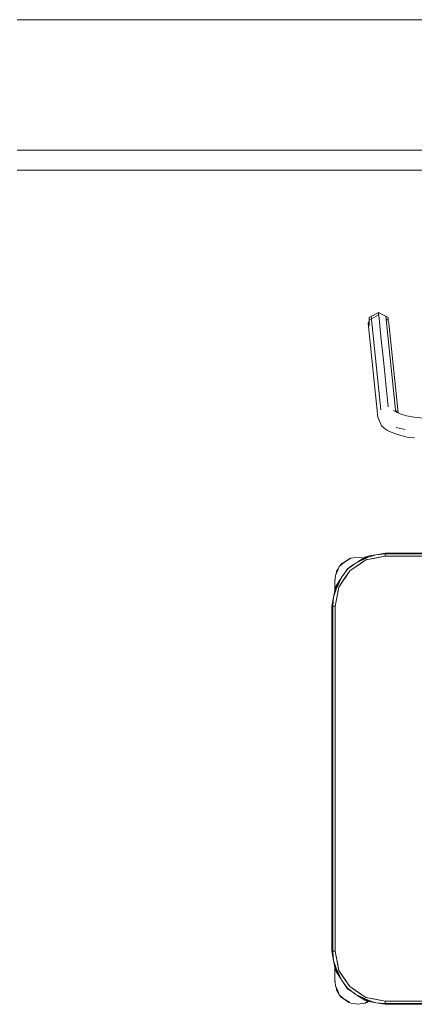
# Model space of a CAD drawing. Header units: millimetres. Extents: x 321 to 585, y -277 to 9.
# Tile 125 of 256: x 387.172 to 387.961, y -201.156 to -199.192. Entities that reach past the tile are written whole.
import ezdxf

# ---------------------------------------------------------------- set-up
doc = ezdxf.new("R2010")
doc.units = ezdxf.units.MM
doc.header["$MEASUREMENT"] = 0
for name, color, linetype, lineweight in [('IFC-Elemento de mobília-Contorno', 152, 'Continuous', 5), ('IFC-Laje-Contorno', 134, 'Continuous', 5), ('IFC-Viga-Contorno', 66, 'Continuous', 5)]:
    doc.layers.add(name, color=color, linetype=linetype, lineweight=lineweight)

msp = doc.modelspace()

# ---------------------------------------------------------------- linework, layer by layer
at = {"layer": 'IFC-Elemento de mobília-Contorno', "color": 7, "lineweight": 5}
for p, q in [((387.8785, -199.7816), (387.8896, -199.7754)), ((387.8896, -199.7806), (387.8896, -199.7754)), ((387.8896, -199.7754), (387.9006, -199.7816)), ((387.8687, -199.7973), (387.8707, -199.7926)), ((387.8707, -199.7911), (387.8896, -199.7806)), ((387.8707, -199.7859), (387.8745, -199.7839)), ((387.8707, -199.7911), (387.8707, -199.7859)), ((387.8707, -199.802), (387.8707, -199.7911)), ((387.8745, -199.7839), (387.8748, -199.7831)), ((387.8748, -199.7831), (387.8785, -199.7816)), ((387.8748, -199.7831), (387.8941, -199.97)), ((387.8896, -199.7806), (387.8898, -199.7807)), ((387.8898, -199.7807), (387.8942, -199.8239)), ((387.9006, -199.7816), (387.904, -199.7829)), ((387.904, -199.7829), (387.9234, -199.9698)), ((387.904, -199.7829), (387.9043, -199.7837)), ((387.9043, -199.7837), (387.9084, -199.7859)), ((387.9047, -199.789), (387.9084, -199.7911)), ((387.9084, -199.7932), (387.9084, -199.7859)), ((387.9084, -199.7911), (387.9084, -199.7859)), ((387.9084, -199.7932), (387.9084, -199.7911)), ((387.9084, -199.7932), (387.9101, -199.7971)), ((387.8687, -199.7973), (387.8881, -199.9842)), ((387.9101, -199.7971), (387.9286, -199.9761)), ((387.8942, -199.8239), (387.8991, -199.8706)), ((387.8991, -199.8706), (387.9039, -199.9173)), ((387.9039, -199.9173), (387.9087, -199.9641)), ((387.9185, -199.9714), (387.9329, -199.9781)), ((387.9234, -199.9698), (387.9269, -199.9751)), ((387.8881, -199.9842), (387.8909, -199.9901)), ((387.8881, -199.9842), (387.8941, -199.9983)), ((387.924, -199.9729), (387.9278, -199.9757)), ((387.9329, -199.9781), (387.9451, -199.9818)), ((387.9451, -199.9818), (387.9606, -199.9848)), ((387.9606, -199.9848), (387.9796, -199.9868)), ((387.8941, -199.9983), (387.8956, -200.0019)), ((387.8956, -200.0019), (387.9036, -200.0085)), ((387.9036, -200.0085), (387.9073, -200.0112)), ((387.9073, -200.0112), (387.9147, -200.0146)), ((387.9245, -200.0053), (387.9426, -200.009)), ((387.9147, -200.0146), (387.927, -200.0192)), ((387.927, -200.0192), (387.9463, -200.0241)), ((387.9463, -200.0241), (387.9612, -200.026)), ((387.8231, -200.2721), (387.8306, -200.2671)), ((387.8232, -200.2725), (387.8339, -200.2659)), ((387.8306, -200.2671), (387.8339, -200.2659)), ((387.8339, -200.2659), (387.8394, -200.2654)), ((387.8394, -200.2654), (387.8482, -200.2636)), ((387.8438, -200.2754), (387.8706, -200.2611)), ((387.8438, -200.2754), (387.8686, -200.2638)), ((387.8462, -200.2741), (387.8618, -200.2637)), ((387.8482, -200.2636), (387.857, -200.2654)), ((387.857, -200.2654), (387.859, -200.2656)), ((387.8618, -200.2637), (387.8706, -200.2611)), ((387.8641, -200.2693), (387.9024, -200.2616)), ((387.8641, -200.2693), (387.879, -200.2663)), ((387.8686, -200.2638), (387.8841, -200.2589)), ((387.8706, -200.2611), (387.8841, -200.2589)), ((387.879, -200.2663), (387.9024, -200.2616)), ((387.8841, -200.2589), (387.9024, -200.2556)), ((387.8841, -200.2589), (387.9024, -200.2574)), ((387.9024, -200.2556), (388.8904, -200.2556)), ((387.9024, -200.2574), (388.8904, -200.2574)), ((387.9024, -200.2616), (387.9024, -200.2574)), ((387.9024, -200.2616), (387.9024, -200.2595)), ((387.9024, -200.2616), (388.8904, -200.2616)), ((387.8057, -200.292), (387.809, -200.287)), ((387.8079, -200.2896), (387.8109, -200.2826)), ((387.8109, -200.2826), (387.8156, -200.2771)), ((387.8109, -200.2826), (387.8156, -200.2785)), ((387.8156, -200.2771), (387.8231, -200.2721)), ((387.8156, -200.2785), (387.8232, -200.2725)), ((387.8162, -200.303), (387.8283, -200.287)), ((387.8191, -200.2991), (387.8275, -200.2867)), ((387.8275, -200.2867), (387.8395, -200.2787)), ((387.8283, -200.287), (387.8438, -200.2754)), ((387.8317, -200.2909), (387.8641, -200.2693)), ((387.8317, -200.2909), (387.8479, -200.2801)), ((387.8479, -200.2801), (387.8641, -200.2693)), ((387.8019, -200.3299), (387.8162, -200.303)), ((387.8022, -200.312), (387.8034, -200.3002)), ((387.8034, -200.3002), (387.8079, -200.2896)), ((387.8045, -200.3278), (387.8162, -200.303)), ((387.8045, -200.3211), (387.8149, -200.3055)), ((387.8046, -200.2974), (387.8057, -200.292)), ((387.81, -200.3234), (387.8317, -200.2909)), ((387.8162, -200.303), (387.8192, -200.299)), ((387.8209, -200.3072), (387.8317, -200.2909)), ((387.8019, -200.3299), (387.8045, -200.3211)), ((387.8022, -200.3096), (387.8027, -200.3069)), ((387.8022, -200.3096), (387.8025, -200.3085)), ((387.8022, -200.3096), (387.8025, -200.3085)), ((387.8022, -200.3196), (387.8022, -200.3096)), ((387.8022, -200.3144), (387.8022, -200.312)), ((387.8022, -200.317), (387.8022, -200.3144)), ((387.8022, -200.3196), (387.8022, -200.317)), ((387.8022, -200.329), (387.8022, -200.3196)), ((387.8022, -200.329), (387.8022, -200.3256)), ((387.8024, -200.3616), (387.81, -200.3234)), ((387.8071, -200.3383), (387.81, -200.3234)), ((387.81, -200.3234), (387.8209, -200.3072)), ((387.7964, -200.3616), (387.7997, -200.3433)), ((387.7982, -200.3616), (387.7997, -200.3433)), ((387.7997, -200.3433), (387.8045, -200.3278)), ((387.7997, -200.3433), (387.8019, -200.3299)), ((387.8019, -200.3299), (387.8022, -200.3294)), ((387.8024, -200.3616), (387.8071, -200.3383)), ((387.7964, -201.0496), (387.7964, -200.3616)), ((387.7982, -201.0496), (387.7982, -200.3616)), ((387.7982, -200.3616), (387.8024, -200.3616)), ((387.8003, -200.3616), (387.8024, -200.3616)), ((387.8024, -201.0496), (387.8024, -200.3616)), ((387.7964, -201.0496), (387.7997, -201.068)), ((387.7982, -201.0496), (387.7997, -201.068)), ((387.7982, -201.0496), (387.8024, -201.0496)), ((387.8003, -201.0496), (387.8024, -201.0496)), ((387.8024, -201.0496), (387.81, -201.0879)), ((387.8024, -201.0496), (387.8071, -201.073)), ((387.7997, -201.068), (387.8045, -201.0835)), ((387.7997, -201.068), (387.8019, -201.0814)), ((387.8019, -201.0814), (387.8045, -201.0902)), ((387.8019, -201.0814), (387.8162, -201.1082)), ((387.8022, -201.0997), (387.8022, -201.0823)), ((387.8022, -201.0872), (387.8022, -201.0823)), ((387.8022, -201.0935), (387.8022, -201.0872)), ((387.8045, -201.0835), (387.8162, -201.1082)), ((387.8045, -201.0902), (387.8149, -201.1058)), ((387.8071, -201.073), (387.81, -201.0879)), ((387.81, -201.0879), (387.8209, -201.1041)), ((387.81, -201.0879), (387.8317, -201.1203)), ((387.8022, -201.1096), (387.8022, -201.0997)), ((387.8022, -201.1023), (387.8022, -201.0997)), ((387.8022, -201.1048), (387.8022, -201.1023)), ((387.8022, -201.1072), (387.8022, -201.1048)), ((387.8022, -201.1072), (387.8026, -201.111)), ((387.8022, -201.1096), (387.8028, -201.1131)), ((387.8022, -201.1096), (387.8026, -201.111)), ((387.8022, -201.1096), (387.8026, -201.111)), ((387.8026, -201.111), (387.8035, -201.119)), ((387.8162, -201.1082), (387.8277, -201.1237)), ((387.8209, -201.1041), (387.8317, -201.1203)), ((387.8035, -201.119), (387.8079, -201.1287)), ((387.8044, -201.121), (387.8057, -201.1272)), ((387.8057, -201.1272), (387.8109, -201.1367)), ((387.8079, -201.1287), (387.8109, -201.1367)), ((387.8194, -201.1126), (387.8275, -201.1246)), ((387.8275, -201.1246), (387.8399, -201.1329)), ((387.8277, -201.1237), (387.8438, -201.1359)), ((387.8317, -201.1203), (387.8641, -201.142)), ((387.8317, -201.1203), (387.8479, -201.1312)), ((387.8479, -201.1312), (387.8641, -201.142)), ((387.8109, -201.1367), (387.8156, -201.1422)), ((387.8109, -201.1367), (387.8201, -201.1449)), ((387.8156, -201.1422), (387.8231, -201.1471)), ((387.8201, -201.1449), (387.8313, -201.1505)), ((387.8231, -201.1471), (387.8306, -201.1521)), ((387.8397, -201.1328), (387.8438, -201.1359)), ((387.8438, -201.1359), (387.8686, -201.1475)), ((387.8438, -201.1359), (387.8706, -201.1501)), ((387.8463, -201.1372), (387.8618, -201.1476)), ((387.8618, -201.1476), (387.8706, -201.1501)), ((387.8624, -201.1534), (387.8669, -201.1503)), ((387.8641, -201.142), (387.9024, -201.1496)), ((387.8641, -201.142), (387.879, -201.145)), ((387.8658, -201.1521), (387.8693, -201.1498)), ((387.8669, -201.1503), (387.8684, -201.1495)), ((387.8686, -201.1475), (387.8841, -201.1524)), ((387.8696, -201.1496), (387.8706, -201.1501)), ((387.8706, -201.1501), (387.8841, -201.1524)), ((387.879, -201.145), (387.9024, -201.1496)), ((387.9024, -201.1539), (387.9024, -201.1496)), ((387.9024, -201.1518), (387.9024, -201.1496)), ((387.9024, -201.1496), (388.8904, -201.1496)), ((387.8306, -201.1521), (387.8339, -201.1534)), ((387.8339, -201.1534), (387.8394, -201.1539)), ((387.8394, -201.1539), (387.8482, -201.1556)), ((387.8482, -201.1556), (387.857, -201.1539)), ((387.857, -201.1539), (387.8624, -201.1534)), ((387.8624, -201.1534), (387.8658, -201.1521)), ((387.8841, -201.1524), (387.9024, -201.1539)), ((387.8841, -201.1524), (387.9024, -201.1556)), ((387.9024, -201.1539), (388.3963, -201.1539)), ((387.9024, -201.1556), (388.3963, -201.1556))]:
    msp.add_line(p, q, dxfattribs=at)
at = {"layer": 'IFC-Laje-Contorno', "color": 7, "lineweight": 5}
msp.add_line((387.1675, -199.4516), (396.4882, -199.4516), dxfattribs=at)
at = {"layer": 'IFC-Viga-Contorno', "color": 7, "lineweight": 5}
for p, q in [((387.1676, -199.1917), (396.4676, -199.1917)), ((387.1676, -199.4916), (396.4676, -199.4916))]:
    msp.add_line(p, q, dxfattribs=at)

doc.saveas('drawing.dxf')
